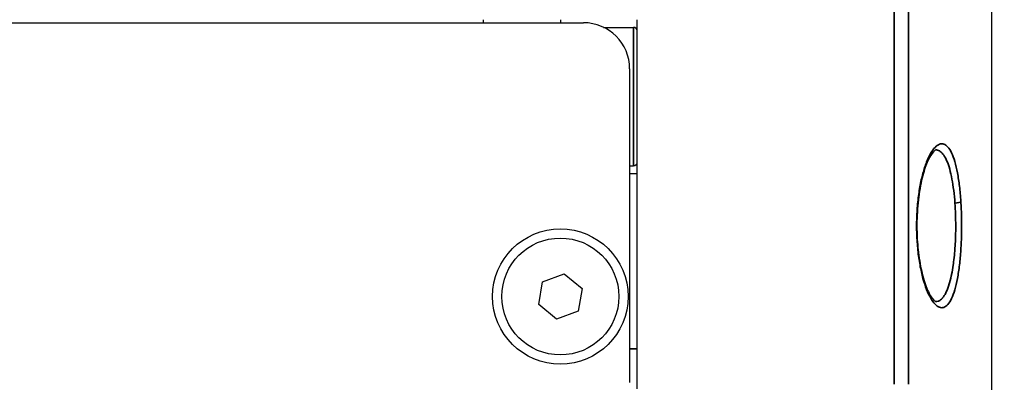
# Model space of a CAD drawing. Header units: millimetres. Extents: x 399 to 6233, y -1870 to 1602.
# Tile 118 of 256: x 4833 to 4865, y -991 to -979. Entities that reach past the tile are written whole.
import ezdxf

# ---------------------------------------------------------------- set-up
doc = ezdxf.new("R2010")
doc.units = ezdxf.units.MM
for name, color, linetype, lineweight in [('AM_5', 3, 'Continuous', 25), ('可見 (ISO)', 7, 'Continuous', 25), ('窄部可見 (ISO)', 7, 'Continuous', 35)]:
    doc.layers.add(name, color=color, linetype=linetype, lineweight=lineweight)
doc.styles.add('尺寸標註', font='romans.shx', dxfattribs={"bigfont": 'CHINESET.SHX'})
doc.dimstyles.new('CNS1$0', dxfattribs={"dimtxt": 2.5, "dimasz": 2.5, "dimexe": 1, "dimexo": 1, "dimgap": 1.5, "dimtad": 1, "dimtoh": 1, "dimdec": 1, "dimdsep": 46, "dimtxsty": '尺寸標註', "dimcen": 0, "dimclrd": 2, "dimclre": 2, "dimclrt": 1, "dimadec": 0, "dimazin": 2, "dimtp": 0.1, "dimtm": 0.1, "dimtfac": 0.71, "dimtdec": 1, "dimtmove": 0, "dimatfit": 0, "dimfxl": 0, "dimlwd": 13, "dimlwe": 13, "dimarcsym": 0})

# ---------------------------------------------------------------- blocks, each defined once
blk = doc.blocks.new('*D290')
at = {"layer": 'AM_5', "color": 2, "lineweight": 13}
for p, q in [((4818.116, -924.944), (4881.793, -924.944)), ((4880.793, -1030.944), (4880.793, -927.444)), ((4827.43, -1033.444), (4881.793, -1033.444))]:
    blk.add_line(p, q, dxfattribs=at)
at = {"layer": 'AM_5', "color": 2, "lineweight": -2}
for points in [[(4880.377, -927.444), (4881.21, -927.444), (4880.793, -924.944)], [(4880.377, -1030.944), (4881.21, -1030.944), (4880.793, -1033.444)]]:
    blk.add_solid(points, dxfattribs=at)
at = {"layer": 'Defpoints', "color": 0, "lineweight": -2}
for p in [(4817.116, -924.944), (4880.793, -924.944), (4826.43, -1033.444)]:
    blk.add_point(p, dxfattribs=at)
at = {"layer": 'AM_5', "color": 1, "insert": (4878.043, -979.194), "char_height": 2.5, "attachment_point": 5, "rotation": 90, "style": '尺寸標註'}
blk.add_mtext('108.5', dxfattribs=at)

msp = doc.modelspace()

# ---------------------------------------------------------------- linework, layer by layer
at = {"layer": '可見 (ISO)'}
for p, q in [((4864.764, -967.801), (4864.764, -992.502)), ((4742.014, -979.544), (4851.514, -979.544)), ((4848.264, -979.544), (4848.264, -979.444)), ((4850.764, -979.444), (4850.764, -979.544)), ((4853.264, -991.444), (4853.264, -979.444)), ((4852.168, -979.694), (4853.139, -979.694)), ((4853.014, -981.044), (4853.014, -991.244)), ((4853.014, -984.194), (4853.139, -984.194)), ((4853.014, -984.444), (4853.264, -984.444)), ((4850.06, -988.704), (4850.187, -987.964)), ((4850.187, -987.964), (4850.892, -987.704)), ((4850.892, -987.704), (4851.469, -988.184)), ((4851.469, -988.184), (4851.341, -988.924)), ((4850.637, -989.184), (4850.06, -988.704)), ((4851.341, -988.924), (4850.637, -989.184))]:
    msp.add_line(p, q, dxfattribs=at)
for radius in [2.2, 1.9]:
    msp.add_circle((4850.764, -988.444), radius, dxfattribs=at)
for centre, radius, start, end in [((4851.514, -981.044), 1.5, 0, 90), ((4853.139, -979.819), 0.125, 0, 90), ((4853.139, -984.069), 0.125, 270, 0)]:
    msp.add_arc(centre, radius, start, end, dxfattribs=at)
for points, knots in [([(4862.959, -983.679), (4862.959, -983.679), (4862.929, -983.685), (4862.826, -983.796), (4862.761, -983.897), (4862.642, -984.163), (4862.585, -984.328), (4862.481, -984.721), (4862.435, -984.959), (4862.37, -985.461), (4862.35, -985.731), (4862.345, -986.034), (4862.344, -986.066), (4862.344, -986.147), (4862.344, -986.195), (4862.347, -986.39), (4862.353, -986.536), (4862.369, -986.758), (4862.376, -986.838), (4862.384, -986.915)], [0.002547, 0.002547, 0.002547, 0.002547, 0.0800677, 0.0800677, 0.1583486, 0.1583486, 0.2339547, 0.2339547, 0.3160705, 0.3160705, 0.3971781, 0.3971781, 0.4068801, 0.4068801, 0.4214367, 0.4214367, 0.4652627, 0.4652627, 0.4898931, 0.4898931, 0.4898931, 0.4898931]), ([(4862.384, -986.915), (4862.41, -987.168), (4862.45, -987.409), (4862.547, -987.835), (4862.605, -988.025), (4862.73, -988.331), (4862.798, -988.451), (4862.91, -988.589), (4862.952, -988.607), (4862.959, -988.608), (4862.959, -988.608), (4862.959, -988.608)], [0, 0, 0, 0, 0.0798484, 0.0798484, 0.1603704, 0.1603704, 0.2422508, 0.2422508, 0.319718, 0.319718, 0.3306915, 0.3306915, 0.3306915, 0.3306915])]:
    msp.add_open_spline(points, degree=3, knots=knots, dxfattribs=at)
at = {"layer": '窄部可見 (ISO)'}
for p, q in [((4861.606, -991.299), (4861.606, -934.14)), ((4862.068, -934.139), (4862.068, -991.299)), ((4853.139, -979.694), (4853.139, -984.194)), ((4853.264, -990.144), (4853.014, -990.144))]:
    msp.add_line(p, q, dxfattribs=at)
for centre, major_axis, ratio, start_param, end_param in [((4863.574, -985.351), (0.2, 0.013), 0.296878, 4.710273, 6.064298), ((4862.185, -986.936), (0.199, 0.021), 0.295711, 5.942725, 6.283185)]:
    msp.add_ellipse(centre, major_axis=major_axis, ratio=ratio, start_param=start_param, end_param=end_param, dxfattribs=at)
for points, knots in [([(4862.374, -986.936), (4862.357, -986.767), (4862.344, -986.594), (4862.338, -986.417), (4862.332, -986.24), (4862.332, -986.06), (4862.338, -985.884), (4862.344, -985.707), (4862.355, -985.534), (4862.373, -985.365), (4862.39, -985.196), (4862.414, -985.031), (4862.441, -984.877), (4862.469, -984.723), (4862.501, -984.578), (4862.538, -984.443), (4862.574, -984.308), (4862.614, -984.187), (4862.656, -984.078), (4862.698, -983.969), (4862.743, -983.873), (4862.789, -983.792), (4862.835, -983.712), (4862.883, -983.646), (4862.931, -983.596), (4862.979, -983.546), (4863.027, -983.512), (4863.075, -983.494), (4863.123, -983.476), (4863.169, -983.475), (4863.216, -983.49), (4863.308, -983.52), (4863.393, -983.616), (4863.469, -983.777), (4863.506, -983.857), (4863.541, -983.952), (4863.573, -984.06), (4863.605, -984.169), (4863.634, -984.292), (4863.659, -984.427), (4863.685, -984.561), (4863.707, -984.706), (4863.725, -984.861), (4863.744, -985.015), (4863.759, -985.181), (4863.77, -985.351)], [0.016662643, 0.016662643, 0.016662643, 0.016662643, 0.017195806, 0.017195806, 0.017195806, 0.017729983, 0.017729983, 0.017729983, 0.018267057, 0.018267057, 0.018267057, 0.018804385, 0.018804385, 0.018804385, 0.019342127, 0.019342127, 0.019342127, 0.019880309, 0.019880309, 0.019880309, 0.02041893, 0.02041893, 0.02041893, 0.020957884, 0.020957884, 0.020957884, 0.021497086, 0.021497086, 0.021497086, 0.022036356, 0.022036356, 0.022036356, 0.023114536, 0.023114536, 0.023114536, 0.023653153, 0.023653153, 0.023653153, 0.024190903, 0.024190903, 0.024190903, 0.024728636, 0.024728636, 0.024728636, 0.025266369, 0.025266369, 0.025266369, 0.025266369]), ([(4863.578, -985.41), (4863.568, -985.268), (4863.554, -985.128), (4863.522, -984.865), (4863.503, -984.742), (4863.46, -984.51), (4863.435, -984.401), (4863.38, -984.206), (4863.351, -984.119), (4863.287, -983.967), (4863.252, -983.901), (4863.179, -983.796), (4863.142, -983.756), (4863.062, -983.699), (4863.021, -983.683), (4862.972, -983.68), (4862.965, -983.679), (4862.959, -983.679)], [0.008449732, 0.008449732, 0.008449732, 0.008449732, 0.008899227, 0.008899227, 0.009348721, 0.009348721, 0.009798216, 0.009798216, 0.01024771, 0.01024771, 0.010697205, 0.010697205, 0.011146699, 0.011146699, 0.011596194, 0.011596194, 0.011668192, 0.011668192, 0.011668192, 0.011668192]), ([(4863.77, -985.351), (4863.781, -985.521), (4863.789, -985.698), (4863.796, -986.051), (4863.797, -986.229), (4863.789, -986.585), (4863.782, -986.76), (4863.759, -987.098), (4863.745, -987.263), (4863.708, -987.575), (4863.686, -987.72), (4863.635, -987.99), (4863.606, -988.114), (4863.542, -988.332), (4863.508, -988.427), (4863.432, -988.588), (4863.392, -988.653), (4863.308, -988.749), (4863.264, -988.782), (4863.172, -988.813), (4863.125, -988.812), (4863.03, -988.778), (4862.981, -988.744), (4862.885, -988.645), (4862.838, -988.581), (4862.746, -988.421), (4862.701, -988.325), (4862.616, -988.109), (4862.577, -987.989), (4862.504, -987.721), (4862.471, -987.575), (4862.416, -987.269), (4862.392, -987.107), (4862.374, -986.936)], [0.008052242, 0.008052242, 0.008052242, 0.008052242, 0.008590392, 0.008590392, 0.009128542, 0.009128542, 0.009666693, 0.009666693, 0.010204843, 0.010204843, 0.010742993, 0.010742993, 0.011281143, 0.011281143, 0.011819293, 0.011819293, 0.012357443, 0.012357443, 0.012895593, 0.012895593, 0.013433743, 0.013433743, 0.013971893, 0.013971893, 0.014510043, 0.014510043, 0.015048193, 0.015048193, 0.015586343, 0.015586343, 0.016124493, 0.016124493, 0.016662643, 0.016662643, 0.016662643, 0.016662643]), ([(4863.603, -986.144), (4863.603, -986.02), (4863.601, -985.897), (4863.597, -985.774), (4863.593, -985.651), (4863.586, -985.529), (4863.578, -985.41)], [0.0077021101, 0.0077021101, 0.0077021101, 0.0077021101, 0.0080759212, 0.0080759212, 0.0080759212, 0.0084497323, 0.0084497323, 0.0084497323, 0.0084497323]), ([(4862.959, -988.608), (4862.982, -988.609), (4863.005, -988.605), (4863.028, -988.598), (4863.039, -988.595), (4863.05, -988.59), (4863.061, -988.585), (4863.095, -988.568), (4863.129, -988.542), (4863.16, -988.508), (4863.166, -988.502), (4863.172, -988.495), (4863.178, -988.488), (4863.214, -988.446), (4863.248, -988.393), (4863.28, -988.329), (4863.282, -988.325), (4863.284, -988.322), (4863.285, -988.318), (4863.319, -988.249), (4863.35, -988.17), (4863.379, -988.079), (4863.381, -988.074), (4863.382, -988.07), (4863.384, -988.065), (4863.411, -987.978), (4863.436, -987.881), (4863.459, -987.776), (4863.462, -987.759), (4863.466, -987.741), (4863.469, -987.724), (4863.489, -987.628), (4863.506, -987.527), (4863.521, -987.42), (4863.526, -987.387), (4863.53, -987.354), (4863.535, -987.321), (4863.547, -987.223), (4863.558, -987.122), (4863.567, -987.019), (4863.571, -986.969), (4863.575, -986.918), (4863.579, -986.868), (4863.585, -986.777), (4863.59, -986.684), (4863.594, -986.59), (4863.597, -986.523), (4863.599, -986.454), (4863.601, -986.385), (4863.602, -986.305), (4863.603, -986.224), (4863.603, -986.144)], [0.00373633, 0.00373633, 0.00373633, 0.00373633, 0.003986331, 0.003986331, 0.003986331, 0.004105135, 0.004105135, 0.004105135, 0.004483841, 0.004483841, 0.004483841, 0.004554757, 0.004554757, 0.004554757, 0.004980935, 0.004980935, 0.004980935, 0.005004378, 0.005004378, 0.005004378, 0.005454, 0.005454, 0.005454, 0.005477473, 0.005477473, 0.005477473, 0.005903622, 0.005903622, 0.005903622, 0.005973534, 0.005973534, 0.005973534, 0.006353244, 0.006353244, 0.006353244, 0.006469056, 0.006469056, 0.006469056, 0.006802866, 0.006802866, 0.006802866, 0.006964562, 0.006964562, 0.006964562, 0.007252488, 0.007252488, 0.007252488, 0.007459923, 0.007459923, 0.007459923, 0.00770211, 0.00770211, 0.00770211, 0.00770211])]:
    msp.add_open_spline(points, degree=3, knots=knots, dxfattribs=at)

# ---------------------------------------------------------------- dimensions: what is measured, and where the dimension line sits
at = {"layer": 'AM_5'}
dim = msp.add_linear_dim(base=(4880.793, -924.944), p1=(4826.43, -1033.444), p2=(4817.116, -924.944), angle=90, dimstyle='CNS1$0', override={"dimtix": 1, "dimfxl": 4, "dimarcsym": 1}, dxfattribs=at)
dim.commit()
dim.dimension.update_dxf_attribs({"geometry": '*D290', "text_midpoint": (4878.043, -979.194)})

doc.saveas('drawing.dxf')
